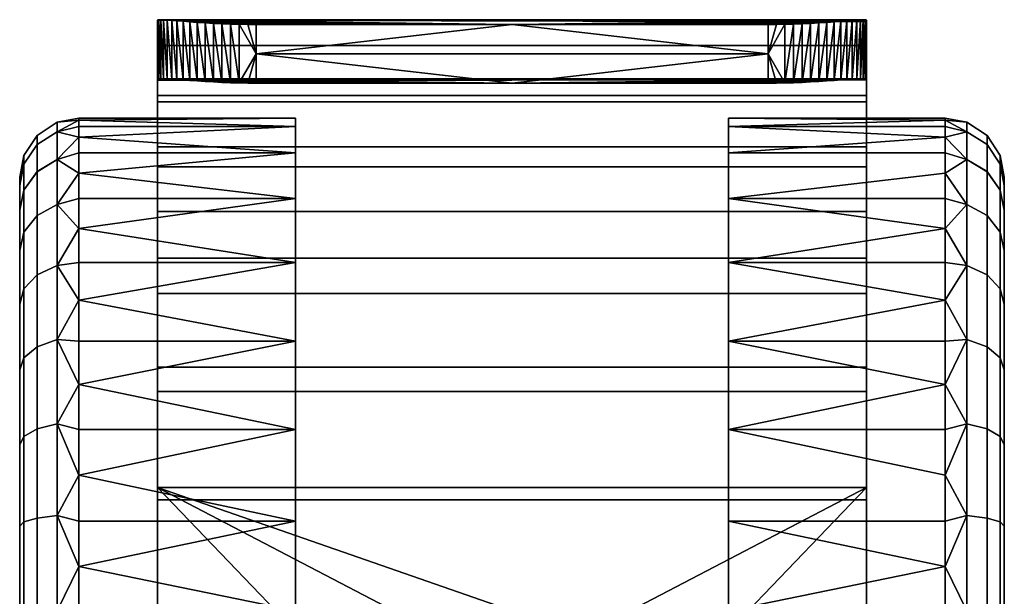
# Model space of a CAD drawing. Header units: millimetres. Extents: x -339 to 339, y -344 to 316.
# Tile 161 of 161: x 169 to 219, y 287 to 316. Entities that reach past the tile are written whole.
import ezdxf

# ---------------------------------------------------------------- set-up
doc = ezdxf.new("R2010")
doc.units = ezdxf.units.MM
doc.header["$MEASUREMENT"] = 0
doc.layers.add('kolecka', color=250, linetype='Continuous')

msp = doc.modelspace()

# ---------------------------------------------------------------- meshes
at = {"layer": 'kolecka'}
mesh = msp.add_polyface(dxfattribs=at)
corners = [(175.969, 311.807, 32.854), (175.969, 309.528, 38.198), (175.969, 314.663, 33.775), (175.969, 306.246, 42.832), (175.969, 312.133, 39.686), (175.969, 312.89, 27.148), (175.969, 315.952, 26.19), (175.969, 312.929, 26.578), (175.969, 314.441, 26.384), (175.969, 308.499, 44.814), (182.969, 309.22, 15.794), (171.969, 309.22, 15.794), (171.969, 310.011, 18.118), (171.969, 308.183, 13.514), (182.969, 306.901, 11.316), (171.969, 306.901, 11.316), (182.969, 310.558, 20.447), (171.969, 310.558, 20.447), (171.969, 310.875, 22.75), (182.969, 310.558, 29.546), (171.969, 310.558, 29.546), (171.969, 310.011, 31.875), (171.969, 310.875, 27.243), (182.969, 310.976, 24.996), (171.969, 310.976, 24.996), (182.969, 309.22, 34.199), (171.969, 309.22, 34.199), (171.969, 308.183, 36.479), (168.969, 307.976, 24.996), (168.969, 307.552, 20.705), (168.969, 307.552, 29.288), (169.848, 308.261, 15.765), (170.864, 308.879, 15.51), (170.864, 306.587, 11.225), (169.848, 306.031, 11.596), (169.848, 309.633, 20.291), (170.864, 310.288, 20.16), (169.18, 308.635, 20.489), (169.18, 307.322, 16.155), (169.848, 310.098, 24.996), (170.864, 310.766, 24.996), (169.18, 309.081, 24.996), (169.848, 309.633, 29.702), (170.864, 310.288, 29.832), (169.18, 308.635, 29.504), (169.848, 308.262, 34.228), (170.864, 308.879, 34.483), (169.18, 307.322, 33.838), (169.848, 306.031, 38.397), (170.864, 306.587, 38.768), (168.969, 306.302, 16.577), (168.969, 306.302, 33.416)]
mesh.append_faces([[corners[k] for k in face] for face in [(0, 1, 2, 2), (3, 4, 1, 1), (1, 4, 2, 2), (2, 5, 0, 0), (5, 2, 6, 6), (7, 5, 8, 8), (5, 6, 8, 8), (4, 3, 9, 9), (10, 11, 12, 12), (13, 14, 15, 15), (16, 17, 18, 18), (19, 20, 21, 21), (22, 23, 24, 24), (25, 26, 27, 27), (26, 25, 21, 21), (28, 29, 30, 30), (31, 32, 33, 34), (35, 36, 32, 31), (37, 35, 31, 38), (39, 40, 36, 35), (41, 39, 35, 37), (42, 43, 40, 39), (44, 42, 39, 41), (45, 46, 43, 42), (47, 45, 42, 44), (48, 49, 46, 45), (33, 32, 13, 13), (11, 13, 32, 32), (12, 11, 32, 32), (36, 17, 12, 12), (40, 24, 18, 18), (40, 22, 24, 24), (36, 18, 17, 17), (20, 22, 43, 43), (26, 21, 46, 46), (27, 26, 46, 46), (21, 20, 43, 43), (43, 22, 40, 40), (18, 36, 40, 40), (32, 36, 12, 12), (37, 38, 50, 29), (41, 37, 29, 28), (44, 41, 28, 30), (27, 46, 49, 49), (30, 51, 47, 44), (46, 21, 43, 43)]])
mesh = msp.add_polyface(dxfattribs=at)
corners = [(178.805, 315.79, 21.666), (180.969, 315.732, 21.177), (179.237, 315.769, 21.485), (178.386, 315.814, 21.892), (179.676, 315.753, 21.346), (175.969, 302.085, 46.664), (175.969, 297.099, 49.599), (175.969, 303.875, 49.071), (175.969, 308.499, 44.814), (178.386, 312.838, 22.274), (177.985, 312.864, 22.542), (177.985, 315.841, 22.159), (177.609, 312.89, 22.849), (177.266, 312.915, 23.193), (177.266, 315.896, 22.811), (177.609, 315.869, 22.467), (179.676, 312.777, 21.728), (179.237, 312.794, 21.867), (179.237, 315.769, 21.485), (178.805, 312.814, 22.048), (178.805, 315.79, 21.666), (179.676, 315.753, 21.346), (180.113, 312.765, 21.632), (178.386, 315.814, 21.892), (176.139, 312.974, 25.268), (176.042, 312.966, 25.711), (176.042, 315.974, 25.325), (175.969, 314.441, 26.384), (175.986, 312.951, 26.149), (175.969, 312.929, 26.578), (176.957, 312.938, 23.569), (176.688, 312.956, 23.97), (176.688, 315.943, 23.587), (176.461, 312.969, 24.392), (176.278, 312.975, 24.826), (176.278, 315.97, 24.442), (176.461, 315.959, 24.008), (176.139, 315.975, 24.883), (176.957, 315.921, 23.186), (175.986, 315.966, 25.762), (175.969, 315.952, 26.19), (180.969, 312.756, 21.559), (178.386, 312.838, 22.274), (178.805, 312.814, 22.048), (179.237, 312.794, 21.867), (179.676, 312.777, 21.728), (182.969, 303.653, 7.319), (171.969, 305.385, 9.239), (171.969, 306.901, 11.316), (182.969, 306.901, 11.316), (182.969, 309.22, 15.794), (171.969, 310.011, 18.118), (171.969, 310.558, 20.447), (182.969, 310.558, 20.447), (171.969, 310.875, 22.75), (171.969, 310.976, 24.996), (182.969, 310.976, 24.996), (171.969, 308.183, 13.514), (171.969, 309.22, 15.794), (182.969, 309.22, 34.199), (182.969, 310.558, 29.546), (171.969, 310.011, 31.875), (171.969, 308.183, 36.479), (171.969, 306.901, 38.677), (182.969, 306.901, 38.677), (182.969, 303.653, 42.674), (171.969, 301.733, 44.405), (171.969, 299.656, 45.921), (182.969, 299.656, 45.921), (171.969, 305.385, 40.754), (171.969, 303.653, 42.674), (171.969, 310.875, 27.243), (171.969, 310.558, 29.546)]
mesh.append_faces([[corners[k] for k in face] for face in [(0, 1, 2, 2), (3, 1, 0, 0), (2, 1, 4, 4), (5, 6, 7, 7), (8, 5, 7, 7), (9, 10, 11, 11), (12, 13, 14, 14), (15, 10, 12, 12), (16, 17, 18, 18), (17, 19, 20, 20), (21, 22, 16, 16), (19, 9, 23, 23), (24, 25, 26, 26), (27, 25, 28, 28), (27, 28, 29, 29), (27, 26, 25, 25), (30, 31, 32, 32), (33, 34, 35, 35), (33, 36, 31, 31), (37, 34, 24, 24), (13, 30, 38, 38), (19, 23, 20, 20), (20, 18, 17, 17), (23, 9, 11, 11), (10, 15, 11, 11), (16, 18, 21, 21), (35, 34, 37, 37), (27, 39, 26, 26), (26, 37, 24, 24), (39, 27, 40, 40), (38, 30, 32, 32), (33, 35, 36, 36), (32, 31, 36, 36), (14, 13, 38, 38), (14, 15, 12, 12), (41, 42, 43, 43), (41, 44, 45, 45), (46, 47, 48, 49), (50, 51, 52, 53), (53, 54, 55, 56), (49, 57, 58, 50), (59, 60, 61, 61), (59, 62, 63, 64), (65, 66, 67, 68), (64, 69, 70, 65), (56, 71, 72, 60)]])
mesh = msp.add_polyface(dxfattribs=at)
corners = [(180.113, 315.741, 21.251), (180.969, 315.732, 21.177), (180.546, 315.734, 21.195), (179.676, 315.753, 21.346), (193.969, 315.732, 21.177), (178.386, 315.814, 21.892), (176.688, 315.943, 23.587), (176.957, 315.921, 23.186), (176.461, 315.959, 24.008), (177.609, 315.869, 22.467), (177.985, 315.841, 22.159), (177.266, 315.896, 22.811), (176.278, 315.97, 24.442), (211.477, 315.959, 24.008), (175.969, 315.952, 26.19), (211.969, 315.952, 26.19), (211.951, 315.966, 25.762), (175.986, 315.966, 25.762), (175.969, 314.663, 33.775), (211.969, 314.663, 33.775), (211.969, 315.874, 27.461), (176.042, 315.974, 25.325), (211.799, 315.975, 24.883), (176.139, 315.975, 24.883), (175.969, 312.133, 39.686), (211.969, 312.133, 39.686), (175.969, 308.499, 44.814), (211.969, 308.499, 44.814), (175.969, 298.335, 52.332), (211.969, 298.335, 52.332), (211.969, 303.875, 49.071), (175.969, 303.875, 49.071), (211.659, 315.97, 24.442), (180.969, 314.244, 21.368), (193.969, 312.756, 21.559), (180.969, 312.756, 21.559), (193.969, 315.732, 21.177), (180.969, 315.732, 21.177), (180.546, 312.758, 21.577), (180.113, 312.765, 21.632), (180.546, 315.734, 21.195), (180.113, 315.741, 21.251), (179.676, 315.753, 21.346), (211.969, 312.929, 26.578), (175.969, 312.89, 27.148), (175.969, 312.929, 26.578), (176.042, 312.966, 25.711), (211.896, 312.966, 25.711), (175.986, 312.951, 26.149), (176.139, 312.974, 25.268), (176.278, 312.975, 24.826), (211.659, 312.975, 24.826), (176.461, 312.969, 24.392), (176.688, 312.956, 23.97), (211.25, 312.956, 23.97), (211.477, 312.969, 24.392), (211.799, 312.974, 25.268), (176.957, 312.938, 23.569), (193.969, 312.756, 21.559), (177.266, 312.915, 23.193), (177.609, 312.89, 22.849), (177.985, 312.864, 22.542), (178.386, 312.838, 22.274), (180.969, 312.756, 21.559), (180.113, 312.765, 21.632), (180.546, 312.758, 21.577), (179.676, 312.777, 21.728), (178.805, 312.814, 22.048), (179.237, 312.794, 21.867), (211.951, 312.951, 26.149), (171.969, 301.733, 5.588), (182.969, 303.653, 7.319), (182.969, 299.656, 4.072)]
mesh.append_faces([[corners[k] for k in face] for face in [(0, 1, 2, 2), (1, 0, 3, 3), (4, 1, 5, 5), (6, 4, 7, 7), (8, 4, 6, 6), (9, 4, 10, 10), (4, 9, 11, 11), (7, 4, 11, 11), (10, 4, 5, 5), (12, 13, 8, 8), (13, 4, 8, 8), (14, 15, 16, 17), (14, 18, 19, 20), (21, 22, 23, 23), (16, 21, 17, 17), (24, 25, 19, 18), (26, 27, 25, 24), (28, 29, 30, 31), (12, 23, 32, 32), (33, 34, 35, 35), (36, 33, 37, 37), (38, 39, 33, 33), (33, 35, 38, 38), (40, 33, 41, 41), (39, 42, 41, 41), (37, 33, 40, 40), (39, 41, 33, 33), (43, 44, 45, 45), (46, 47, 48, 48), (49, 50, 51, 51), (52, 53, 54, 54), (52, 55, 50, 50), (49, 56, 46, 46), (53, 57, 58, 58), (59, 60, 58, 58), (61, 62, 58, 58), (61, 58, 60, 60), (63, 64, 65, 65), (66, 64, 63, 63), (67, 68, 63, 63), (58, 57, 59, 59), (58, 62, 63, 63), (47, 69, 48, 48), (55, 51, 50, 50), (58, 54, 53, 53), (70, 71, 72, 72)]])
mesh = msp.add_polyface(dxfattribs=at)
corners = [(207.392, 315.734, 21.195), (206.969, 315.732, 21.177), (207.824, 315.741, 21.251), (208.262, 315.753, 21.346), (208.7, 315.769, 21.485), (209.552, 315.814, 21.892), (193.969, 315.732, 21.177), (209.952, 315.841, 22.159), (210.328, 315.869, 22.467), (210.672, 315.896, 22.811), (210.98, 315.921, 23.186), (211.25, 315.943, 23.587), (211.477, 315.959, 24.008), (176.278, 315.97, 24.442), (211.659, 315.97, 24.442), (175.969, 303.875, 49.071), (211.969, 303.875, 49.071), (211.969, 308.499, 44.814), (175.969, 308.499, 44.814), (176.139, 315.975, 24.883), (211.799, 315.975, 24.883), (176.042, 315.974, 25.325), (211.896, 315.974, 25.325), (211.951, 315.966, 25.762), (175.969, 315.952, 26.19), (211.969, 315.874, 27.461), (211.969, 315.952, 26.19), (180.969, 314.244, 21.368), (206.969, 314.244, 21.368), (193.969, 312.756, 21.559), (206.969, 312.756, 21.559), (193.969, 315.732, 21.177), (206.969, 315.732, 21.177), (207.392, 312.758, 21.577), (207.824, 312.765, 21.632), (207.392, 315.734, 21.195), (207.824, 315.741, 21.251), (175.969, 306.246, 42.832), (211.969, 306.246, 42.832), (211.969, 302.085, 46.664), (175.969, 302.085, 46.664), (175.969, 309.528, 38.198), (211.969, 309.528, 38.198), (211.969, 297.099, 49.599), (175.969, 297.099, 49.599), (175.969, 311.807, 32.854), (211.969, 311.807, 32.854), (175.969, 312.89, 27.148), (211.969, 312.929, 26.578), (175.969, 312.929, 26.578), (175.986, 312.951, 26.149), (211.25, 312.956, 23.97), (193.969, 312.756, 21.559), (210.98, 312.938, 23.569), (210.672, 312.915, 23.193), (176.461, 312.969, 24.392), (211.477, 312.969, 24.392), (211.799, 312.974, 25.268), (176.139, 312.974, 25.268), (211.659, 312.975, 24.826), (176.042, 312.966, 25.711), (211.896, 312.966, 25.711), (211.951, 312.951, 26.149), (206.969, 312.756, 21.559), (207.824, 312.765, 21.632), (208.262, 312.777, 21.728), (207.392, 312.758, 21.577), (209.552, 312.838, 22.274), (209.952, 312.864, 22.542), (210.328, 312.89, 22.849), (208.7, 312.794, 21.867), (209.133, 312.814, 22.048), (215.969, 301.733, 5.588), (204.969, 299.656, 4.072), (204.969, 303.653, 7.319)]
mesh.append_faces([[corners[k] for k in face] for face in [(0, 1, 2, 2), (3, 2, 1, 1), (4, 3, 1, 1), (5, 1, 6, 6), (5, 6, 7, 7), (7, 6, 8, 8), (8, 6, 9, 9), (9, 6, 10, 10), (6, 11, 10, 10), (11, 6, 12, 12), (12, 13, 14, 14), (15, 16, 17, 18), (14, 19, 20, 20), (20, 21, 22, 22), (22, 21, 23, 23), (24, 25, 26, 26), (27, 28, 29, 29), (29, 28, 30, 30), (31, 32, 28, 28), (27, 31, 28, 28), (33, 28, 34, 34), (28, 33, 30, 30), (35, 36, 28, 28), (32, 35, 28, 28), (34, 28, 36, 36), (37, 38, 39, 40), (41, 42, 38, 37), (40, 39, 43, 44), (45, 46, 42, 41), (45, 47, 48, 46), (49, 50, 48, 48), (51, 52, 53, 53), (53, 52, 54, 54), (55, 51, 56, 56), (57, 58, 59, 59), (60, 57, 61, 61), (50, 62, 48, 48), (63, 64, 65, 65), (66, 64, 63, 63), (67, 52, 63, 63), (68, 69, 52, 52), (52, 67, 68, 68), (70, 71, 63, 63), (54, 52, 69, 69), (72, 73, 74, 74)]])
mesh = msp.add_polyface(dxfattribs=at)
corners = [(206.969, 315.732, 21.177), (209.552, 315.814, 21.892), (209.133, 315.79, 21.666), (208.7, 315.769, 21.485), (209.552, 312.838, 22.274), (209.952, 315.841, 22.159), (209.952, 312.864, 22.542), (210.328, 312.89, 22.849), (210.672, 315.896, 22.811), (210.672, 312.915, 23.193), (210.328, 315.869, 22.467), (208.262, 312.777, 21.728), (208.7, 315.769, 21.485), (208.7, 312.794, 21.867), (209.133, 315.79, 21.666), (209.133, 312.814, 22.048), (208.262, 315.753, 21.346), (207.824, 312.765, 21.632), (209.552, 315.814, 21.892), (211.799, 312.974, 25.268), (211.896, 315.974, 25.325), (211.896, 312.966, 25.711), (211.969, 314.441, 26.384), (211.951, 312.951, 26.149), (210.98, 312.938, 23.569), (211.25, 315.943, 23.587), (211.25, 312.956, 23.97), (211.477, 312.969, 24.392), (211.659, 315.97, 24.442), (211.659, 312.975, 24.826), (211.477, 315.959, 24.008), (211.799, 315.975, 24.883), (210.98, 315.921, 23.186), (207.824, 315.741, 21.251), (211.951, 315.966, 25.762), (208.7, 312.794, 21.867), (206.969, 312.756, 21.559), (208.262, 312.777, 21.728), (209.552, 312.838, 22.274), (209.133, 312.814, 22.048), (215.969, 303.653, 7.319), (215.969, 301.733, 5.588), (204.969, 303.653, 7.319), (204.969, 306.901, 11.316), (215.969, 306.901, 11.316), (215.969, 305.385, 9.239), (204.969, 309.22, 15.794), (204.969, 310.558, 20.447), (215.969, 310.558, 20.447), (215.969, 310.011, 18.118), (204.969, 310.976, 24.996), (215.969, 310.976, 24.996), (215.969, 310.875, 22.75), (215.969, 309.22, 15.794), (215.969, 308.183, 13.514), (204.969, 310.558, 29.546), (204.969, 309.22, 34.199), (215.969, 309.22, 34.199), (215.969, 310.011, 31.875), (204.969, 306.901, 38.677), (215.969, 308.183, 36.479), (204.969, 303.653, 42.674), (204.969, 299.656, 45.921), (215.969, 299.656, 45.921), (215.969, 301.733, 44.405), (215.969, 303.653, 42.674), (215.969, 305.385, 40.754), (215.969, 310.558, 29.546), (215.969, 310.875, 27.243), (215.969, 306.901, 38.677)]
mesh.append_faces([[corners[k] for k in face] for face in [(0, 1, 2, 2), (3, 0, 2, 2), (4, 5, 6, 6), (7, 8, 9, 9), (10, 7, 6, 6), (11, 12, 13, 13), (13, 14, 15, 15), (16, 11, 17, 17), (15, 18, 4, 4), (19, 20, 21, 21), (22, 23, 21, 21), (22, 21, 20, 20), (24, 25, 26, 26), (27, 28, 29, 29), (27, 26, 30, 30), (31, 19, 29, 29), (9, 32, 24, 24), (15, 14, 18, 18), (14, 13, 12, 12), (18, 5, 4, 4), (6, 5, 10, 10), (11, 16, 12, 12), (17, 33, 16, 16), (28, 31, 29, 29), (22, 20, 34, 34), (20, 19, 31, 31), (32, 25, 24, 24), (27, 30, 28, 28), (25, 30, 26, 26), (8, 32, 9, 9), (8, 7, 10, 10), (35, 36, 37, 37), (38, 36, 39, 39), (40, 41, 42, 42), (42, 43, 44, 45), (46, 47, 48, 49), (47, 50, 51, 52), (43, 46, 53, 54), (55, 56, 57, 58), (56, 59, 60, 57), (61, 62, 63, 64), (59, 61, 65, 66), (50, 55, 67, 68), (54, 44, 43, 43), (68, 51, 50, 50), (66, 69, 59, 59)]])
mesh = msp.add_polyface(dxfattribs=at)
corners = [(211.969, 314.663, 33.775), (211.969, 312.133, 39.686), (211.969, 309.528, 38.198), (211.969, 308.499, 44.814), (211.969, 306.246, 42.832), (211.969, 311.807, 32.854), (211.969, 315.874, 27.461), (211.969, 314.441, 26.384), (211.969, 315.952, 26.19), (211.969, 312.929, 26.578), (211.951, 312.951, 26.149), (211.951, 315.966, 25.762), (204.969, 309.22, 15.794), (215.969, 310.011, 18.118), (215.969, 309.22, 15.794), (204.969, 310.558, 20.447), (215.969, 310.875, 22.75), (215.969, 310.558, 20.447), (204.969, 310.558, 29.546), (215.969, 310.011, 31.875), (215.969, 310.558, 29.546), (204.969, 306.901, 38.677), (215.969, 306.901, 38.677), (215.969, 308.183, 36.479), (218.969, 307.976, 24.996), (218.969, 307.552, 29.288), (218.969, 307.552, 20.705), (218.09, 308.261, 15.765), (218.09, 306.031, 11.596), (217.073, 306.587, 11.225), (217.073, 308.879, 15.51), (218.09, 309.633, 20.291), (217.073, 310.288, 20.16), (218.758, 308.635, 20.489), (218.758, 307.322, 16.155), (218.09, 310.098, 24.996), (217.073, 310.766, 24.996), (218.758, 309.081, 24.996), (218.09, 309.633, 29.702), (217.073, 310.288, 29.832), (218.758, 308.635, 29.504), (218.09, 308.262, 34.228), (217.073, 308.879, 34.483), (218.758, 307.322, 33.838), (218.09, 306.031, 38.397), (217.073, 306.587, 38.768), (215.969, 306.901, 11.316), (215.969, 308.183, 13.514), (215.969, 310.976, 24.996), (215.969, 310.875, 27.243), (215.969, 309.22, 34.199), (218.969, 306.302, 16.577), (218.969, 306.302, 33.416)]
mesh.append_faces([[corners[k] for k in face] for face in [(0, 1, 2, 2), (3, 4, 1, 1), (2, 1, 4, 4), (0, 2, 5, 5), (6, 7, 8, 8), (5, 6, 0, 0), (7, 6, 9, 9), (9, 6, 5, 5), (7, 9, 10, 10), (11, 8, 7, 7), (12, 13, 14, 14), (15, 16, 17, 17), (18, 19, 20, 20), (21, 22, 23, 23), (24, 25, 26, 26), (27, 28, 29, 30), (31, 27, 30, 32), (33, 34, 27, 31), (35, 31, 32, 36), (37, 33, 31, 35), (38, 35, 36, 39), (40, 37, 35, 38), (41, 38, 39, 42), (43, 40, 38, 41), (44, 41, 42, 45), (29, 46, 47, 47), (29, 47, 30, 30), (14, 30, 47, 47), (13, 30, 14, 14), (32, 13, 17, 17), (36, 16, 48, 48), (36, 48, 49, 49), (32, 17, 16, 16), (20, 39, 49, 49), (50, 42, 19, 19), (23, 42, 50, 50), (19, 39, 20, 20), (39, 36, 49, 49), (16, 36, 32, 32), (30, 13, 32, 32), (33, 26, 51, 34), (37, 24, 26, 33), (40, 25, 24, 37), (23, 45, 42, 42), (25, 40, 43, 52), (42, 39, 19, 19)]])
mesh = msp.add_polyface(dxfattribs=at)
corners = [(175.969, 302.085, 46.664), (175.969, 308.499, 44.814), (175.969, 306.246, 42.832), (182.969, 299.656, 4.072), (171.969, 299.656, 4.072), (171.969, 301.733, 5.588), (171.969, 303.653, 7.319), (182.969, 303.653, 7.319), (171.969, 305.385, 9.239), (182.969, 303.653, 42.674), (171.969, 303.653, 42.674), (171.969, 301.733, 44.405), (171.969, 305.385, 40.754), (182.969, 306.901, 38.677), (171.969, 306.901, 38.677), (168.969, 301.532, 9.44), (168.969, 298.198, 6.705), (168.969, 304.267, 12.774), (168.969, 307.552, 20.705), (168.969, 306.302, 16.577), (168.969, 307.552, 29.288), (168.969, 304.267, 37.219), (168.969, 306.302, 33.416), (168.969, 298.198, 43.288), (168.969, 301.532, 40.553), (169.848, 303.032, 7.939), (170.864, 303.505, 7.467), (170.864, 299.747, 4.386), (169.848, 299.376, 4.941), (169.18, 302.313, 8.659), (169.18, 298.811, 5.787), (169.848, 306.031, 11.596), (170.864, 306.587, 11.225), (169.18, 305.186, 12.161), (169.18, 307.322, 16.155), (169.848, 308.261, 15.765), (169.18, 305.186, 37.832), (169.848, 306.031, 38.397), (169.848, 308.262, 34.228), (169.18, 307.322, 33.838), (169.848, 303.033, 42.053), (170.864, 303.505, 42.526), (170.864, 306.587, 38.768), (169.18, 302.313, 41.334), (169.848, 299.376, 45.052), (170.864, 299.748, 45.607), (169.18, 298.811, 44.206), (171.969, 308.183, 13.514), (171.969, 306.901, 11.316), (171.969, 308.183, 36.479), (171.969, 299.656, 45.921), (171.969, 297.458, 47.204)]
mesh.append_faces([[corners[k] for k in face] for face in [(0, 1, 2, 2), (3, 4, 5, 5), (6, 7, 5, 5), (7, 6, 8, 8), (9, 10, 11, 11), (12, 13, 14, 14), (15, 16, 17, 17), (18, 19, 17, 17), (20, 18, 16, 16), (17, 16, 18, 18), (21, 22, 20, 20), (21, 23, 24, 24), (21, 16, 23, 23), (20, 16, 21, 21), (25, 26, 27, 28), (29, 25, 28, 30), (31, 32, 26, 25), (33, 31, 25, 29), (34, 35, 31, 33), (36, 37, 38, 39), (40, 41, 42, 37), (43, 40, 37, 36), (44, 45, 41, 40), (46, 44, 40, 43), (26, 6, 5, 5), (26, 8, 6, 6), (27, 5, 4, 4), (26, 5, 27, 27), (32, 47, 48, 48), (8, 26, 32, 32), (8, 32, 48, 48), (12, 14, 42, 42), (12, 41, 10, 10), (10, 41, 11, 11), (49, 42, 14, 14), (50, 11, 45, 45), (51, 50, 45, 45), (29, 30, 16, 15), (34, 33, 17, 19), (33, 29, 15, 17), (36, 39, 22, 21), (41, 12, 42, 42), (45, 11, 41, 41), (43, 36, 21, 24), (24, 23, 46, 43)]])
mesh = msp.add_polyface(dxfattribs=at)
corners = [(211.969, 303.875, 49.071), (211.969, 302.085, 46.664), (211.969, 308.499, 44.814), (211.969, 306.246, 42.832), (211.969, 298.335, 52.332), (211.969, 297.099, 49.599), (204.969, 299.656, 4.072), (215.969, 301.733, 5.588), (215.969, 299.656, 4.072), (204.969, 303.653, 7.319), (215.969, 305.385, 9.239), (215.969, 303.653, 7.319), (204.969, 303.653, 42.674), (215.969, 301.733, 44.405), (215.969, 303.653, 42.674), (218.969, 301.532, 9.44), (218.969, 304.267, 12.774), (218.969, 298.198, 6.705), (218.969, 307.552, 20.705), (218.969, 306.302, 16.577), (218.969, 307.552, 29.288), (218.969, 304.267, 37.219), (218.969, 306.302, 33.416), (218.969, 301.532, 40.553), (218.969, 298.198, 43.288), (218.09, 303.032, 7.939), (218.09, 299.376, 4.941), (217.073, 299.747, 4.386), (217.073, 303.505, 7.467), (218.758, 302.313, 8.659), (218.758, 298.811, 5.787), (218.09, 306.031, 11.596), (217.073, 306.587, 11.225), (218.758, 305.186, 12.161), (218.758, 307.322, 16.155), (218.09, 308.261, 15.765), (218.758, 305.186, 37.832), (218.758, 307.322, 33.838), (218.09, 308.262, 34.228), (218.09, 306.031, 38.397), (218.09, 303.033, 42.053), (217.073, 306.587, 38.768), (217.073, 303.505, 42.526), (218.758, 302.313, 41.334), (218.09, 299.376, 45.052), (217.073, 299.748, 45.607), (218.758, 298.811, 44.206), (215.969, 297.458, 2.789), (215.969, 306.901, 11.316), (215.969, 305.385, 40.754), (215.969, 306.901, 38.677), (215.969, 308.183, 36.479), (215.969, 299.656, 45.921), (215.969, 297.458, 47.204)]
mesh.append_faces([[corners[k] for k in face] for face in [(0, 1, 2, 2), (3, 2, 1, 1), (4, 5, 0, 0), (1, 0, 5, 5), (6, 7, 8, 8), (9, 10, 11, 11), (12, 13, 14, 14), (15, 16, 17, 17), (18, 16, 19, 19), (20, 17, 18, 18), (16, 18, 17, 17), (21, 20, 22, 22), (21, 23, 24, 24), (21, 24, 17, 17), (20, 21, 17, 17), (25, 26, 27, 28), (29, 30, 26, 25), (31, 25, 28, 32), (33, 29, 25, 31), (34, 33, 31, 35), (36, 37, 38, 39), (40, 39, 41, 42), (43, 36, 39, 40), (44, 40, 42, 45), (46, 43, 40, 44), (27, 47, 8, 8), (28, 7, 11, 11), (28, 11, 10, 10), (27, 8, 7, 7), (28, 27, 7, 7), (10, 32, 28, 28), (10, 48, 32, 32), (49, 41, 50, 50), (49, 14, 42, 42), (14, 13, 42, 42), (51, 50, 41, 41), (52, 45, 13, 13), (53, 45, 52, 52), (29, 15, 17, 30), (34, 19, 16, 33), (33, 16, 15, 29), (36, 21, 22, 37), (42, 41, 49, 49), (45, 42, 13, 13), (43, 23, 21, 36), (23, 43, 46, 24)]])
mesh = msp.add_polyface(dxfattribs=at)
corners = [(175.969, 292.226, 54.338), (211.969, 292.226, 54.338), (211.969, 298.335, 52.332), (175.969, 298.335, 52.332), (175.969, 285.976, 54.996), (181.969, 285.976, 54.996), (187.969, 285.976, 54.996), (193.969, 285.976, 54.996), (175.969, 277.726, 54.996), (184.969, 277.726, 54.996), (193.969, 277.726, 54.996), (175.969, 280.35, 51.404), (175.969, 277.726, 54.996), (175.969, 285.976, 54.996), (175.969, 285.976, 51.996), (175.969, 298.335, 52.332), (175.969, 291.601, 51.404), (175.969, 292.226, 54.338), (175.969, 297.099, 49.599), (175.969, 303.875, 49.071), (171.969, 285.976, -0.004), (171.969, 288.222, 0.098), (182.969, 285.976, -0.004), (171.969, 290.525, 0.414), (182.969, 290.525, 0.414), (171.969, 292.854, 0.962), (182.969, 295.178, 1.752), (171.969, 297.458, 2.789), (171.969, 299.656, 4.072), (182.969, 299.656, 4.072), (171.969, 295.178, 1.752), (182.969, 299.656, 45.921), (171.969, 297.458, 47.204), (171.969, 295.178, 48.241), (182.969, 295.178, 48.241), (171.969, 292.854, 49.031), (182.969, 290.525, 49.579), (171.969, 299.656, 45.921), (171.969, 290.525, 49.579), (171.969, 288.222, 49.895), (171.969, 285.976, 49.996), (182.969, 285.976, 49.996), (171.969, 283.729, 49.895), (171.969, 281.427, 49.579), (182.969, 281.427, 49.579), (171.969, 279.097, 49.031), (182.969, 276.773, 1.752), (171.969, 279.097, 0.962), (171.969, 281.427, 0.414), (182.969, 281.427, 0.414), (171.969, 283.729, 0.098), (170.864, 285.976, 0.207), (170.864, 290.812, 0.684), (170.864, 295.462, 2.093), (170.864, 299.747, 4.386), (170.864, 285.976, 49.787), (170.864, 281.14, 49.309), (170.864, 281.14, 0.684)]
mesh.append_faces([[corners[k] for k in face] for face in [(0, 1, 2, 3), (0, 4, 5, 5), (0, 6, 7, 7), (0, 5, 6, 6), (5, 4, 8, 8), (6, 5, 9, 9), (8, 9, 5, 5), (9, 10, 7, 6), (11, 12, 13, 13), (14, 11, 13, 13), (15, 16, 17, 17), (17, 14, 13, 13), (15, 18, 16, 16), (17, 16, 14, 14), (15, 19, 18, 18), (20, 21, 22, 22), (22, 21, 23, 24), (24, 23, 25, 26), (26, 27, 28, 29), (26, 25, 30, 30), (27, 26, 30, 30), (31, 32, 33, 34), (34, 33, 35, 36), (31, 37, 32, 32), (36, 35, 38, 38), (39, 40, 41, 41), (39, 36, 38, 38), (41, 36, 39, 39), (41, 42, 43, 44), (40, 42, 41, 41), (44, 43, 45, 45), (46, 47, 48, 49), (49, 48, 50, 22), (22, 50, 20, 20), (51, 21, 20, 20), (52, 25, 23, 23), (53, 30, 25, 25), (52, 23, 21, 21), (54, 28, 27, 27), (53, 27, 30, 30), (55, 40, 39, 39), (56, 45, 43, 43), (48, 47, 57, 57), (50, 48, 57, 57), (20, 50, 51, 51), (42, 40, 55, 55)]])
mesh = msp.add_polyface(dxfattribs=at)
corners = [(168.969, 298.198, 6.705), (168.969, 273.753, 6.705), (168.969, 281.684, 46.573), (168.969, 290.267, 3.42), (168.969, 281.684, 3.42), (168.969, 285.976, 2.996), (168.969, 294.395, 4.671), (168.969, 290.268, 46.573), (168.969, 294.395, 45.323), (168.969, 298.198, 43.288), (168.969, 285.976, 46.997), (169.848, 290.681, 1.339), (170.864, 290.812, 0.684), (170.864, 285.976, 0.207), (169.848, 285.976, 0.875), (169.18, 290.483, 2.337), (169.18, 285.976, 1.892), (169.848, 295.207, 2.711), (170.864, 295.462, 2.093), (169.18, 294.817, 3.65), (169.848, 299.376, 4.941), (170.864, 299.747, 4.386), (169.18, 298.811, 5.787), (169.848, 295.207, 47.282), (170.864, 295.462, 47.9), (170.864, 299.748, 45.607), (169.848, 299.376, 45.052), (169.18, 294.818, 46.343), (169.18, 298.811, 44.206), (169.848, 290.681, 48.654), (170.864, 290.812, 49.309), (169.18, 290.483, 47.656), (169.848, 285.976, 49.119), (170.864, 285.976, 49.787), (169.18, 285.976, 48.102), (169.848, 281.27, 48.654), (170.864, 281.14, 49.309), (169.18, 281.469, 47.656), (170.864, 281.14, 0.684), (169.848, 281.27, 1.339), (169.18, 281.468, 2.337), (171.969, 288.222, 0.098), (171.969, 297.458, 2.789), (171.969, 292.854, 0.962), (171.969, 292.854, 49.031), (171.969, 295.178, 48.241), (171.969, 290.525, 49.579), (171.969, 297.458, 47.204), (171.969, 288.222, 49.895), (171.969, 281.427, 49.579), (171.969, 283.729, 49.895), (170.864, 276.489, 47.9), (171.969, 279.097, 49.031), (171.969, 283.729, 0.098)]
mesh.append_faces([[corners[k] for k in face] for face in [(0, 1, 2, 2), (1, 3, 4, 4), (3, 5, 4, 4), (0, 6, 3, 3), (7, 0, 2, 2), (7, 8, 9, 9), (9, 0, 7, 7), (7, 2, 10, 10), (0, 3, 1, 1), (11, 12, 13, 14), (15, 11, 14, 16), (17, 18, 12, 11), (19, 17, 11, 15), (20, 21, 18, 17), (22, 20, 17, 19), (23, 24, 25, 26), (27, 23, 26, 28), (29, 30, 24, 23), (31, 29, 23, 27), (32, 33, 30, 29), (34, 32, 29, 31), (35, 36, 33, 32), (37, 35, 32, 34), (14, 13, 38, 39), (16, 14, 39, 40), (12, 41, 13, 13), (21, 42, 18, 18), (12, 18, 43, 43), (44, 45, 24, 24), (46, 44, 30, 30), (45, 47, 24, 24), (48, 46, 30, 30), (15, 16, 5, 3), (22, 19, 6, 0), (19, 15, 3, 6), (47, 25, 24, 24), (48, 30, 33, 33), (30, 44, 24, 24), (31, 27, 8, 7), (7, 10, 34, 31), (27, 28, 9, 8), (36, 49, 50, 33), (51, 52, 36, 36), (37, 34, 10, 2), (53, 38, 13, 13), (16, 40, 4, 5)]])
mesh = msp.add_polyface(dxfattribs=at)
corners = [(211.969, 292.226, 54.338), (175.969, 292.226, 54.338), (193.969, 285.976, 54.996), (199.969, 285.976, 54.996), (205.969, 285.976, 54.996), (211.969, 285.976, 54.996), (193.969, 277.726, 54.996), (202.969, 277.726, 54.996), (211.969, 285.976, 54.996), (211.969, 270.976, 54.996), (211.969, 280.35, 51.404), (211.969, 292.226, 54.338), (211.969, 285.976, 51.996), (211.969, 291.601, 51.404), (211.969, 298.335, 52.332), (211.969, 297.099, 49.599), (175.969, 285.976, 51.996), (211.969, 285.976, 51.996), (211.969, 280.35, 51.404), (175.969, 280.35, 51.404), (175.969, 297.099, 49.599), (211.969, 297.099, 49.599), (211.969, 291.601, 51.404), (175.969, 291.601, 51.404), (215.969, 285.976, -0.004), (204.969, 285.976, -0.004), (215.969, 288.222, 0.098), (204.969, 290.525, 0.414), (215.969, 290.525, 0.414), (204.969, 295.178, 1.752), (215.969, 292.854, 0.962), (204.969, 299.656, 4.072), (215.969, 299.656, 4.072), (215.969, 297.458, 2.789), (215.969, 295.178, 1.752), (204.969, 299.656, 45.921), (204.969, 295.178, 48.241), (215.969, 295.178, 48.241), (215.969, 297.458, 47.204), (204.969, 290.525, 49.579), (215.969, 290.525, 49.579), (215.969, 292.854, 49.031), (215.969, 299.656, 45.921), (215.969, 288.222, 49.895), (204.969, 285.976, 49.996), (215.969, 285.976, 49.996), (204.969, 281.427, 49.579), (215.969, 281.427, 49.579), (215.969, 283.729, 49.895), (215.969, 279.097, 49.031), (204.969, 276.773, 1.752), (204.969, 281.427, 0.414), (215.969, 281.427, 0.414), (215.969, 279.097, 0.962), (215.969, 283.729, 0.098), (217.073, 285.976, 0.207), (217.073, 290.812, 0.684), (217.073, 295.462, 2.093), (217.073, 295.462, 47.9), (217.073, 290.812, 49.309), (217.073, 285.976, 49.787), (217.073, 281.14, 49.309), (217.073, 281.14, 0.684)]
mesh.append_faces([[corners[k] for k in face] for face in [(0, 1, 2, 3), (4, 0, 3, 3), (4, 5, 0, 0), (3, 2, 6, 7), (5, 4, 7, 7), (3, 7, 4, 4), (8, 9, 10, 10), (11, 12, 13, 13), (12, 11, 8, 8), (11, 13, 14, 14), (10, 12, 8, 8), (13, 15, 14, 14), (16, 17, 18, 19), (20, 21, 22, 23), (23, 22, 17, 16), (24, 25, 26, 26), (25, 27, 28, 26), (27, 29, 30, 28), (29, 31, 32, 33), (29, 34, 30, 30), (33, 34, 29, 29), (35, 36, 37, 38), (36, 39, 40, 41), (35, 38, 42, 42), (43, 44, 45, 45), (43, 40, 39, 39), (41, 37, 36, 36), (44, 43, 39, 39), (44, 46, 47, 48), (45, 44, 48, 48), (46, 49, 47, 47), (50, 51, 52, 53), (51, 25, 54, 52), (25, 24, 54, 54), (55, 24, 26, 26), (56, 28, 30, 30), (57, 30, 34, 34), (56, 26, 28, 28), (57, 34, 33, 33), (41, 58, 37, 37), (40, 59, 41, 41), (37, 58, 38, 38), (43, 59, 40, 40), (60, 43, 45, 45), (61, 47, 49, 49), (52, 62, 53, 53)]])
mesh = msp.add_polyface(dxfattribs=at)
corners = [(218.969, 298.198, 6.705), (218.969, 281.684, 46.573), (218.969, 273.753, 6.705), (218.969, 281.684, 3.42), (218.969, 290.267, 3.42), (218.969, 285.976, 2.996), (218.969, 294.395, 4.671), (218.969, 290.268, 46.573), (218.969, 298.198, 43.288), (218.969, 294.395, 45.323), (218.969, 285.976, 46.997), (218.09, 290.681, 1.339), (218.09, 285.976, 0.875), (217.073, 285.976, 0.207), (217.073, 290.812, 0.684), (218.758, 290.483, 2.337), (218.758, 285.976, 1.892), (218.09, 295.207, 2.711), (217.073, 295.462, 2.093), (218.758, 294.817, 3.65), (218.09, 299.376, 4.941), (217.073, 299.747, 4.386), (218.758, 298.811, 5.787), (218.09, 295.207, 47.282), (218.09, 299.376, 45.052), (217.073, 299.748, 45.607), (217.073, 295.462, 47.9), (218.758, 294.818, 46.343), (218.758, 298.811, 44.206), (218.09, 290.681, 48.654), (217.073, 290.812, 49.309), (218.758, 290.483, 47.656), (218.09, 285.976, 49.119), (217.073, 285.976, 49.787), (218.758, 285.976, 48.102), (218.09, 281.27, 48.654), (217.073, 281.14, 49.309), (218.758, 281.469, 47.656), (218.09, 281.27, 1.339), (217.073, 281.14, 0.684), (218.758, 281.468, 2.337), (215.969, 288.222, 0.098), (215.969, 297.458, 2.789), (215.969, 292.854, 0.962), (215.969, 297.458, 47.204), (215.969, 288.222, 49.895), (215.969, 292.854, 49.031), (215.969, 283.729, 49.895), (215.969, 281.427, 49.579), (215.969, 283.729, 0.098), (215.969, 281.427, 0.414), (215.969, 285.976, -0.004), (218.758, 277.134, 46.343), (218.969, 277.556, 45.323), (218.969, 277.556, 4.67), (218.758, 277.134, 3.65), (215.969, 285.976, 49.996)]
mesh.append_faces([[corners[k] for k in face] for face in [(0, 1, 2, 2), (2, 3, 4, 4), (4, 3, 5, 5), (0, 4, 6, 6), (7, 1, 0, 0), (7, 8, 9, 9), (8, 7, 0, 0), (7, 10, 1, 1), (0, 2, 4, 4), (11, 12, 13, 14), (15, 16, 12, 11), (17, 11, 14, 18), (19, 15, 11, 17), (20, 17, 18, 21), (22, 19, 17, 20), (23, 24, 25, 26), (27, 28, 24, 23), (29, 23, 26, 30), (31, 27, 23, 29), (32, 29, 30, 33), (34, 31, 29, 32), (35, 32, 33, 36), (37, 34, 32, 35), (12, 38, 39, 13), (16, 40, 38, 12), (14, 13, 41, 41), (21, 18, 42, 42), (14, 43, 18, 18), (15, 4, 5, 16), (22, 0, 6, 19), (19, 6, 4, 15), (44, 26, 25, 25), (45, 33, 30, 30), (30, 26, 46, 46), (31, 7, 9, 27), (7, 31, 34, 10), (27, 9, 8, 28), (36, 33, 47, 48), (49, 39, 50, 50), (51, 13, 49, 49), (52, 53, 1, 37), (37, 1, 10, 34), (49, 13, 39, 39), (40, 3, 54, 55), (16, 5, 3, 40), (47, 33, 56, 56)]])

doc.saveas('drawing.dxf')
